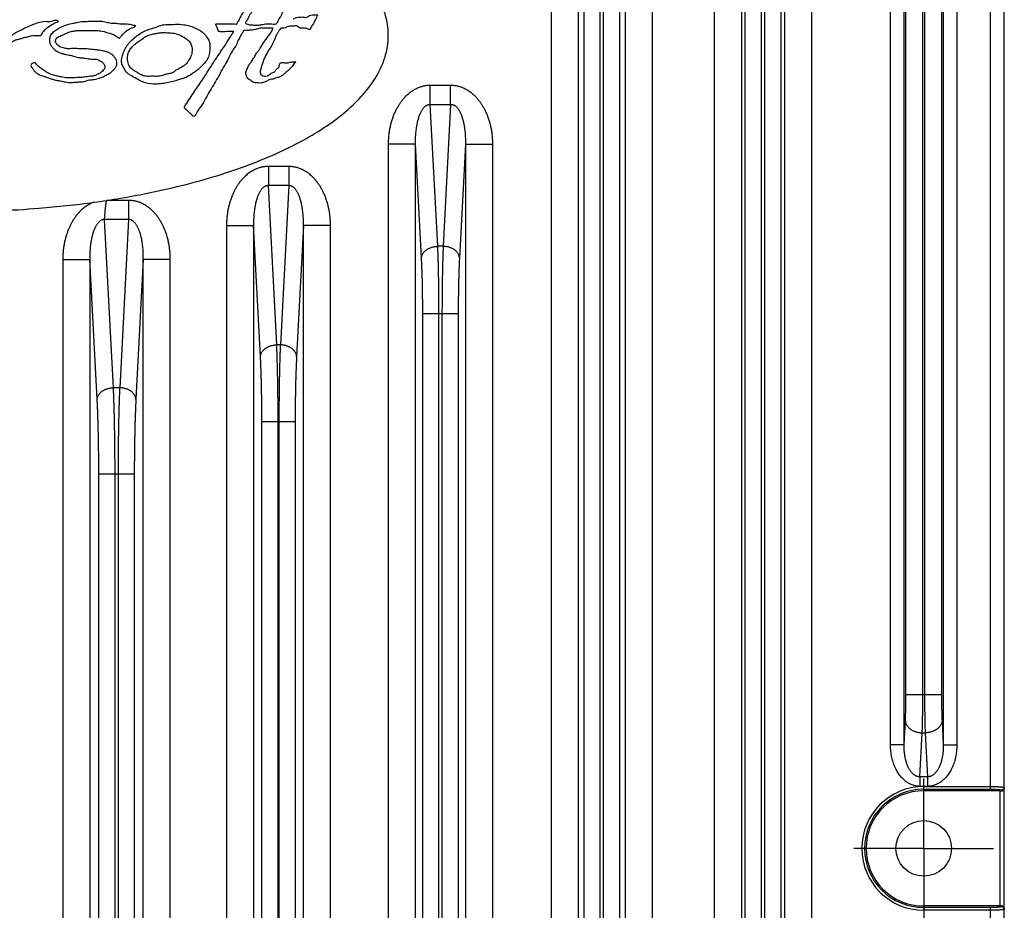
# Model space of a CAD drawing. Extents: x 0 to 840, y 0 to 594.
# Tile 7 of 84: x 228 to 301, y 233 to 299. Entities that reach past the tile are written whole.
import ezdxf

# ---------------------------------------------------------------- set-up
doc = ezdxf.new("R2010")
doc.units = 0
doc.header["$LTSCALE"] = 25.4
doc.header["$MEASUREMENT"] = 0
doc.linetypes.add('CENTER', pattern=[0.6, 0.375, -0.075, 0.075, -0.075])
doc.layers.get('0').update_dxf_attribs({"linetype": 'CONTINUOUS'})
doc.layers.add('P-AX', color=7, linetype='CONTINUOUS')

msp = doc.modelspace()

# ---------------------------------------------------------------- linework, layer by layer
at = {"color": 9, "linetype": 'Continuous'}
for p, q in [((279.739, 177.535), (279.739, 392.376)), ((281.736, 177.535), (281.736, 392.376)), ((284.891, 392.376), (284.891, 177.535)), ((286.889, 392.376), (286.889, 177.535)), ((267.692, 177.535), (267.692, 387.376)), ((269.69, 177.535), (269.69, 387.376)), ((273.138, 387.376), (273.138, 177.535)), ((275.135, 387.376), (275.135, 177.535)), ((282.004, 184.221), (282.004, 385.689)), ((283.203, 184.221), (283.203, 385.689)), ((283.425, 385.689), (283.425, 184.221)), ((284.623, 385.689), (284.623, 184.221)), ((270.104, 187.435), (270.104, 377.475)), ((271.303, 187.435), (271.303, 377.475)), ((271.525, 377.475), (271.525, 187.435)), ((272.723, 377.475), (272.723, 187.435)), ((300.097, 242.271), (300.097, 353.54)), ((301.097, 242.401), (301.097, 353.41)), ((292.718, 245.547), (292.718, 350.263)), ((293.717, 245.547), (293.717, 350.263)), ((296.611, 350.263), (296.611, 245.547)), ((297.61, 350.263), (297.61, 245.547)), ((293.852, 249.262), (293.852, 346.548)), ((295.1, 249.262), (295.1, 346.548)), ((295.228, 346.548), (295.228, 249.262)), ((296.476, 346.548), (296.476, 249.262)), ((258.764, 292.82), (258.764, 294.234)), ((258.764, 294.234), (260.263, 294.234)), ((260.263, 292.82), (260.263, 294.234)), ((259.314, 282.34), (258.764, 292.82)), ((258.764, 292.82), (260.263, 292.82)), ((260.263, 292.82), (259.714, 282.34)), ((257.676, 289.876), (255.679, 289.876)), ((255.679, 177.535), (255.679, 289.876)), ((257.676, 177.535), (257.676, 289.876)), ((258.115, 281.492), (257.676, 289.876)), ((261.352, 289.876), (260.912, 281.492)), ((261.352, 289.876), (261.352, 177.535)), ((261.352, 289.876), (263.349, 289.876)), ((263.349, 289.876), (263.349, 177.535)), ((246.814, 288.234), (246.814, 286.82)), ((248.313, 288.234), (246.814, 288.234)), ((248.313, 288.234), (248.313, 286.82)), ((247.43, 275.07), (246.814, 286.82)), ((248.313, 286.82), (246.814, 286.82)), ((248.313, 286.82), (247.698, 275.07)), ((236.495, 285.734), (234.904, 285.734)), ((236.495, 285.734), (236.495, 284.32)), ((235.383, 271.905), (234.732, 284.32)), ((236.495, 284.32), (234.732, 284.32)), ((236.495, 284.32), (235.845, 271.905)), ((243.729, 283.876), (243.729, 201.535)), ((243.729, 283.876), (245.726, 283.876)), ((245.726, 283.876), (245.726, 201.535)), ((246.232, 274.221), (245.726, 283.876)), ((249.402, 283.876), (248.896, 274.221)), ((249.402, 201.535), (249.402, 283.876)), ((251.399, 283.876), (249.402, 283.876)), ((251.399, 201.535), (251.399, 283.876)), ((259.714, 282.34), (259.314, 282.34)), ((231.646, 281.376), (231.646, 201.535)), ((231.646, 281.376), (233.644, 281.376)), ((233.644, 281.376), (233.644, 201.535)), ((234.184, 271.056), (233.644, 281.376)), ((237.584, 281.376), (237.043, 271.056)), ((237.584, 201.535), (237.584, 281.376)), ((239.581, 281.376), (237.584, 281.376)), ((239.581, 201.535), (239.581, 281.376)), ((258.204, 190.02), (258.204, 277.391)), ((258.204, 277.391), (260.823, 277.391)), ((259.403, 190.02), (259.403, 277.391)), ((259.625, 277.391), (259.625, 190.02)), ((260.823, 277.391), (260.823, 190.02)), ((247.698, 275.07), (247.43, 275.07)), ((235.845, 271.905), (235.383, 271.905)), ((246.336, 215.998), (246.336, 269.413)), ((246.336, 269.413), (248.791, 269.413)), ((247.535, 215.998), (247.535, 269.413)), ((247.593, 269.413), (247.593, 215.998)), ((248.791, 269.413), (248.791, 215.998)), ((234.304, 217.37), (234.304, 265.541)), ((234.304, 265.541), (236.923, 265.541)), ((235.503, 217.37), (235.503, 265.541)), ((235.725, 265.541), (235.725, 217.37)), ((236.923, 265.541), (236.923, 217.37)), ((293.852, 249.262), (296.476, 249.262)), ((293.717, 245.547), (293.81, 247.318)), ((296.518, 247.318), (296.611, 245.547)), ((294.888, 243.19), (295.058, 246.434)), ((295.058, 246.434), (295.27, 246.434)), ((295.27, 246.434), (295.44, 243.19)), ((293.717, 245.547), (292.718, 245.547)), ((296.611, 245.547), (297.61, 245.547)), ((294.888, 243.19), (294.888, 242.483)), ((295.44, 243.19), (294.888, 243.19)), ((295.44, 243.19), (295.44, 242.483)), ((295.44, 242.483), (294.888, 242.483)), ((295.164, 242.47), (300.097, 242.47)), ((295.164, 242.155), (295.164, 242.47)), ((295.164, 242.271), (300.097, 242.271)), ((300.811, 233.655), (300.811, 242.155)), ((300.907, 242.154), (300.897, 242.202)), ((301.097, 242.401), (301.111, 242.33)), ((301.111, 233.481), (301.111, 242.33)), ((295.164, 233.341), (295.164, 233.655)), ((300.097, 233.54), (295.164, 233.54)), ((300.097, 233.341), (295.164, 233.341)), ((300.097, 123.271), (300.097, 233.54)), ((300.897, 233.609), (300.907, 233.657)), ((301.111, 233.481), (301.097, 233.41)), ((301.097, 123.401), (301.097, 233.41))]:
    msp.add_line(p, q, dxfattribs=at)
at = {"color": 7, "linetype": 'Continuous'}
for p, q in [((246.953, 298.072), (246.551, 297.531)), ((300.811, 242.155), (295.164, 242.155)), ((300.811, 233.655), (295.164, 233.655))]:
    msp.add_line(p, q, dxfattribs=at)
msp.add_circle((295.164, 237.905), 2.054, dxfattribs=at)
at = {"color": 9, "linetype": 'Continuous'}
for radius in [4.564, 4.365]:
    msp.add_arc((295.164, 237.905), radius, 90, 270, dxfattribs=at)
at = {"color": 7, "linetype": 'Continuous'}
msp.add_arc((295.164, 237.905), 4.25, 90, 270, dxfattribs=at)
for points, start_tangent, end_tangent in [([(255.664, 297.905), (255.51, 299.18), (255.049, 300.441), (254.286, 301.679), (253.228, 302.88), (251.885, 304.033), (250.271, 305.128), (248.4, 306.152), (246.291, 307.098), (243.964, 307.954), (241.442, 308.714), (235.91, 309.916), (234.904, 310.077)], (0, 1), (-0.988587, 0.150651)), ([(242.993, 298.763), (243.045, 298.764), (243.342, 298.764), (244.024, 298.76), (244.432, 298.748), (244.494, 298.749), (244.509, 298.812), (244.605, 298.958), (244.688, 299.118), (244.785, 299.278), (244.838, 299.413), (244.92, 299.549), (245.031, 299.718), (245.128, 299.878), (245.235, 300.029), (245.38, 300.189), (245.491, 300.315), (245.622, 300.445), (245.738, 300.6), (245.953, 300.868), (246.147, 301.028), (246.259, 301.115), (246.39, 301.202), (246.515, 301.27), (246.623, 301.332), (246.778, 301.385), (246.951, 301.445), (247.179, 301.489), (247.394, 301.516), (247.688, 301.557), (248.038, 301.58), (248.281, 301.601), (248.634, 301.635), (248.964, 301.645)], (0.996357, 0.085283), (0.99724, 0.074247)), ([(245.145, 298.784), (245.209, 298.757), (245.343, 298.707), (245.501, 298.685), (245.821, 298.669), (246.1, 298.669), (246.411, 298.724), (246.783, 298.764), (247.177, 298.748), (247.385, 298.763), (247.42, 298.781), (247.473, 298.85), (247.586, 299.101), (247.756, 299.337), (247.841, 299.561), (247.956, 299.725), (248.048, 299.894), (248.157, 300.046), (248.266, 300.221), (248.388, 300.379), (248.503, 300.536), (248.673, 300.736), (248.79, 300.894), (248.874, 301.087), (249.007, 301.281), (249.147, 301.432), (249.279, 301.633), (249.366, 301.654), (249.558, 301.648), (249.862, 301.638), (250.396, 301.648), (250.63, 301.643), (250.714, 301.645)], (0.771158, -0.636644), (0.998954, 0.045728)), ([(248.334, 300.745), (248.168, 300.821), (247.968, 300.852), (247.726, 300.901), (247.465, 300.901), (247.271, 300.902), (247.059, 300.884), (246.792, 300.799), (246.555, 300.66), (246.288, 300.509), (246.1, 300.34), (245.912, 300.134), (245.693, 299.898), (245.613, 299.71), (245.515, 299.529), (245.393, 299.347), (245.294, 299.135), (245.195, 298.961), (245.142, 298.787), (245.145, 298.784)], (-0.77079, 0.63709), (0.771158, -0.636644)), ([(248.651, 299.121), (248.718, 299.149), (248.907, 299.231), (249.111, 299.259), (249.489, 299.254), (249.659, 299.249), (249.772, 299.335), (249.938, 299.407), (250.181, 299.422), (250.318, 299.422), (250.441, 299.418), (250.421, 299.345), (250.335, 299.164), (250.266, 299.043), (250.192, 298.884), (250.098, 298.713), (249.946, 298.467), (249.896, 298.353)], (0.943736, 0.330699), (-0.722031, -0.69186)), ([(227.251, 298.695), (227.175, 298.561), (226.976, 298.343), (226.778, 298.106), (226.56, 297.738), (226.361, 297.454), (226.172, 297.208), (225.983, 296.952), (225.832, 296.697), (225.699, 296.432), (225.614, 296.243), (225.86, 296.441), (226.201, 296.716), (226.576, 297.029), (226.991, 297.343), (227.364, 297.596), (227.676, 297.785), (228.102, 298.069), (228.48, 298.27), (228.921, 298.483), (229.391, 298.696), (229.778, 298.836), (230.354, 298.948), (230.834, 298.959), (231.12, 299.043), (231.281, 298.986), (231.3, 298.901)], (-0.298216, -0.954498), (-0.180246, -0.983622)), ([(231.3, 298.901), (231.119, 298.833), (230.843, 298.683), (230.415, 298.394), (230.161, 298.132), (230.011, 297.867)], (-0.960498, -0.278286), (-0.367112, -0.930177)), ([(237.044, 298.605), (236.729, 298.681), (236.276, 298.739), (235.85, 298.747), (235.499, 298.787), (235.111, 298.806), (234.762, 298.894), (234.322, 298.932), (233.866, 298.937), (233.439, 298.919), (233.114, 298.911), (232.702, 298.841), (232.393, 298.783), (231.959, 298.683), (231.546, 298.52), (231.275, 298.369), (230.994, 298.169), (230.745, 297.927), (230.673, 297.661), (230.667, 297.412), (230.787, 297.162), (230.941, 296.955), (231.242, 296.723), (231.562, 296.58), (231.668, 296.547)], (-0.962228, 0.272244), (0.962923, -0.269776)), ([(235.834, 297.695), (235.918, 297.798), (236.109, 298.021), (236.257, 298.165), (236.419, 298.287), (236.562, 298.373), (236.699, 298.44), (236.846, 298.493), (237.044, 298.605)], (0.538314, 0.842744), (0.922655, 0.385625)), ([(235.984, 296.095), (236.097, 296.54), (236.268, 296.957), (236.504, 297.306), (236.835, 297.637), (237.055, 297.82), (237.433, 298.088), (237.839, 298.288), (238.22, 298.425), (238.539, 298.525), (238.993, 298.676), (239.494, 298.704), (240.109, 298.733), (240.686, 298.676), (241.159, 298.562), (241.585, 298.373), (241.964, 298.137), (242.229, 297.835), (242.419, 297.549), (242.496, 297.219), (242.505, 296.993)], (0.075097, 0.997176), (-0.015567, -0.999879)), ([(244.264, 298.195), (243.918, 298.19), (243.261, 298.182), (243.166, 298.201), (243.081, 298.346), (242.99, 298.595), (242.942, 298.746), (242.993, 298.763)], (-0.994824, -0.101616), (0.996357, 0.085283)), ([(249.896, 298.353), (249.878, 298.34), (249.809, 298.34), (249.719, 298.384), (249.573, 298.428), (249.428, 298.444), (249.213, 298.444), (249.123, 298.466), (249.027, 298.531), (248.941, 298.59), (248.695, 298.6), (248.497, 298.594), (248.372, 298.588), (248.205, 298.539), (248.115, 298.49), (248.046, 298.465), (247.869, 298.447), (247.77, 298.444), (247.649, 298.351), (247.54, 298.143), (247.412, 297.951), (247.34, 297.786), (247.233, 297.52), (247.138, 297.336), (247.046, 297.128), (246.879, 296.877), (246.716, 296.603), (246.564, 296.312), (246.424, 295.991), (246.332, 295.694), (246.259, 295.44), (246.216, 295.161), (246.268, 295.028), (246.326, 294.967)], (-0.722031, -0.69186), (0.781081, -0.62443)), ([(230.011, 297.867), (229.821, 297.867), (229.575, 297.869), (229.345, 297.859), (229.019, 297.783), (228.709, 297.706), (228.448, 297.628), (228.167, 297.551), (227.857, 297.401), (227.439, 297.195), (227.16, 297.009), (226.897, 296.789), (226.684, 296.623), (226.49, 296.46), (226.316, 296.297), (226.133, 296.134), (225.967, 296.001), (225.788, 295.87), (225.57, 295.676), (225.347, 295.517), (225.168, 295.308), (225.008, 295.105), (224.853, 294.868), (224.635, 294.654), (224.49, 294.432), (224.301, 294.233), (224.166, 294.122), (224.083, 294.044), (224.069, 294.214), (223.957, 294.451), (223.856, 294.688), (223.788, 294.829), (223.764, 294.974), (223.778, 295.013)], (-0.999928, -0.011961), (0.507205, 0.861825)), ([(235.535, 296.204), (235.473, 296.289), (235.332, 296.444), (235.18, 296.557), (234.954, 296.681), (234.656, 296.756), (234.268, 296.823), (234.013, 296.848), (233.562, 296.896), (233.329, 296.916), (232.795, 296.927), (232.376, 296.935), (231.993, 296.927), (231.69, 296.985), (231.33, 297.14), (231.217, 297.236), (231.116, 297.446), (231.174, 297.675), (231.387, 297.83), (231.527, 297.892), (231.914, 298.066), (232.263, 298.194), (232.534, 298.241), (232.852, 298.276)], (-0.547112, 0.837059), (0.998133, 0.061079)), ([(232.852, 298.276), (233.48, 298.264), (234.115, 298.258), (234.555, 298.23), (235.093, 298.063), (235.377, 297.977), (235.65, 297.801), (235.834, 297.695)], (0.998133, 0.061079), (0.944922, -0.327295)), ([(234.904, 285.734), (235.91, 285.895), (241.442, 287.096), (243.964, 287.856), (246.291, 288.713), (248.4, 289.658), (250.271, 290.683), (251.885, 291.777), (253.228, 292.93), (254.286, 294.132), (255.049, 295.369), (255.51, 296.631), (255.664, 297.905)], (0.988587, 0.150651), (0, 1)), ([(238.653, 294.893), (238.634, 294.891), (238.248, 294.891), (237.793, 294.891), (237.529, 294.952), (237.218, 295.118), (236.885, 295.323), (236.62, 295.557), (236.469, 295.883), (236.416, 296.238), (236.454, 296.496), (236.583, 296.814), (236.787, 297.086), (237.082, 297.358), (237.377, 297.548), (237.688, 297.767), (238.082, 297.955), (238.406, 298.035), (238.67, 298.077), (238.944, 298.115)], (-0.996446, -0.084233), (0.996569, 0.082761)), ([(238.944, 298.115), (239.5, 298.098), (239.956, 298.044), (240.487, 297.835), (240.798, 297.631), (241.01, 297.411), (241.146, 297.147), (241.184, 296.761), (241.101, 296.367), (240.934, 296.049), (240.722, 295.784), (240.518, 295.625), (240.2, 295.436), (239.935, 295.292), (239.731, 295.149), (239.436, 295.073), (239.118, 294.99), (238.653, 294.893)], (0.996569, 0.082761), (-0.996446, -0.084233)), ([(244.981, 298.242), (244.898, 298.105), (244.827, 297.988), (244.719, 297.783), (244.561, 297.47), (244.385, 297.086), (244.163, 296.779), (243.98, 296.436), (243.754, 295.99), (243.437, 295.438), (243.151, 294.916), (242.841, 294.379), (242.514, 293.835), (242.184, 293.258), (241.855, 292.681), (241.506, 292.17), (241.308, 291.934), (241.226, 291.992), (241.041, 292.156), (240.896, 292.301), (240.79, 292.397), (240.657, 292.508), (240.634, 292.645)], (-0.695312, -0.718708), (0.253458, 0.967346)), ([(240.634, 292.645), (241.284, 293.649), (241.95, 294.638), (242.526, 295.524), (243.044, 296.321), (243.591, 297.148), (244.015, 297.796), (244.264, 298.195)], (0.523655, 0.85193), (0.516865, 0.856067)), ([(246.953, 298.072), (246.967, 298.087), (247.063, 298.222), (247.135, 298.445), (247.082, 298.44), (246.777, 298.439), (246.579, 298.439), (246.308, 298.439), (246.177, 298.439), (245.984, 298.376), (245.858, 298.342), (245.694, 298.312), (245.505, 298.293), (245.201, 298.276), (245.012, 298.266), (244.981, 298.242)], (0.71075, 0.703445), (-0.695312, -0.718708)), ([(245.155, 295.164), (245.177, 295.242), (245.238, 295.388), (245.299, 295.539), (245.427, 295.782), (245.573, 295.981), (245.676, 296.145), (245.78, 296.296), (245.865, 296.46), (245.944, 296.605), (246.084, 296.763), (246.214, 296.975), (246.366, 297.223), (246.546, 297.52), (246.551, 297.531)], (0.184052, 0.982917), (0.371448, 0.928454)), ([(231.668, 296.547), (231.927, 296.488), (232.285, 296.417), (232.601, 296.32), (232.932, 296.262), (233.305, 296.223), (233.776, 296.162), (234.134, 296.142), (234.358, 296.049), (234.573, 295.906), (234.711, 295.748), (234.762, 295.57), (234.701, 295.399), (234.567, 295.277), (234.342, 295.089), (234.169, 295.01), (233.933, 294.919), (233.686, 294.887), (233.261, 294.823), (232.864, 294.798), (232.259, 294.775), (232.062, 294.772)], (0.962923, -0.269776), (-0.999988, 0.004934)), ([(242.505, 296.993), (242.492, 296.789), (242.419, 296.41), (242.255, 296.041), (242.042, 295.809), (241.77, 295.509), (241.501, 295.304), (241.218, 295.092), (240.937, 294.918), (240.535, 294.724), (240.182, 294.622), (239.791, 294.51), (239.321, 294.404), (238.852, 294.335), (238.345, 294.32), (237.528, 294.487), (237.096, 294.706), (236.65, 294.956), (236.324, 295.228), (236.165, 295.478), (236.014, 295.796), (235.984, 296.095)], (-0.015567, -0.999879), (0.075097, 0.997176)), ([(232.062, 294.772), (231.838, 294.784), (231.444, 294.861), (231.158, 294.92), (230.813, 295.022), (230.535, 295.149), (230.34, 295.267), (230.095, 295.438), (229.862, 295.608), (229.747, 295.708), (229.545, 295.888), (229.465, 295.861), (229.348, 295.775), (229.293, 295.689), (229.338, 295.565)], (-0.999988, 0.004934), (0.600294, -0.799779)), ([(229.338, 295.565), (229.388, 295.504), (229.474, 295.394), (229.602, 295.217), (229.768, 295.098), (229.973, 294.974), (230.162, 294.922), (230.376, 294.846), (230.663, 294.753), (230.893, 294.668), (231.168, 294.601), (231.473, 294.543), (231.851, 294.475), (232.229, 294.426), (232.553, 294.455), (232.892, 294.475), (233.236, 294.513), (233.532, 294.606), (233.871, 294.644), (234.262, 294.728), (234.564, 294.827), (234.837, 294.978), (235.139, 295.137), (235.321, 295.296), (235.444, 295.427), (235.58, 295.611), (235.628, 295.737), (235.628, 295.959), (235.57, 296.144), (235.535, 296.204)], (0.600294, -0.799779), (-0.547112, 0.837059)), ([(248.819, 295.948), (248.719, 295.83), (248.628, 295.679), (248.507, 295.533), (248.3, 295.334), (248.106, 295.188), (247.96, 295.049), (247.735, 294.886), (247.493, 294.789), (247.329, 294.741), (247.159, 294.681), (246.935, 294.657), (246.807, 294.597), (246.57, 294.476), (246.304, 294.398), (246.067, 294.398), (245.915, 294.404), (245.722, 294.435), (245.57, 294.532), (245.449, 294.617), (245.328, 294.696), (245.243, 294.788), (245.207, 294.921), (245.153, 295.073), (245.155, 295.164)], (-0.144092, -0.989564), (0.184052, 0.982917)), ([(246.326, 294.967), (246.426, 294.913), (246.638, 294.9), (246.844, 294.966), (247.093, 295.154), (247.281, 295.226), (247.415, 295.426), (247.579, 295.541), (247.622, 295.693), (247.731, 295.88), (247.816, 295.898), (248.083, 295.886), (248.271, 295.885), (248.574, 295.951), (248.714, 295.957), (248.817, 295.957), (248.819, 295.948)], (0.781081, -0.62443), (-0.144092, -0.989564)), ([(213.378, 285.595), (217.421, 285.155), (223.664, 284.905), (229.907, 285.155), (233.949, 285.595)], (0.990628, -0.136585), (0.990628, 0.136585)), ([(233.949, 285.595), (234.878, 285.73)], (0.990628, 0.136585), (0.988648, 0.150252)), ([(234.878, 285.73), (234.887, 285.731), (234.896, 285.732), (234.904, 285.734)], (0.988644, 0.150276), (0.988583, 0.150675)), ([(300.811, 242.155), (300.844, 242.155), (300.876, 242.155), (300.907, 242.154)], (1, 0), (0.99957, -0.029316)), ([(300.907, 242.154), (300.927, 242.154), (300.948, 242.157), (300.97, 242.161), (300.99, 242.168), (301.011, 242.177), (301.03, 242.189), (301.049, 242.203), (301.066, 242.219), (301.081, 242.238), (301.093, 242.259), (301.103, 242.282), (301.109, 242.306), (301.111, 242.33)], (0.99957, -0.029316), (0.023831, 0.999716)), ([(300.907, 233.657), (300.876, 233.656), (300.844, 233.655), (300.811, 233.655)], (-0.99957, -0.029316), (-1, 0)), ([(301.111, 233.481), (301.109, 233.504), (301.103, 233.528), (301.093, 233.551), (301.081, 233.572), (301.066, 233.591), (301.049, 233.608), (301.03, 233.622), (301.011, 233.633), (300.99, 233.642), (300.97, 233.649), (300.948, 233.654), (300.927, 233.656), (300.907, 233.657)], (-0.023831, 0.999716), (-0.99957, -0.029316))]:
    msp.add_spline(points, degree=3, dxfattribs=dict(at, start_tangent=start_tangent, end_tangent=end_tangent))
at = {"color": 9, "linetype": 'Continuous'}
for points, start_tangent, end_tangent in [([(255.679, 289.876), (255.687, 290.195), (255.71, 290.507), (255.749, 290.812), (255.801, 291.108), (255.867, 291.393), (255.945, 291.667), (256.034, 291.928), (256.133, 292.174), (256.24, 292.404), (256.355, 292.62), (256.476, 292.82), (256.603, 293.005), (256.733, 293.174), (256.867, 293.329), (257.004, 293.47), (257.144, 293.597), (257.284, 293.711), (257.425, 293.811), (257.564, 293.899), (257.7, 293.973), (257.833, 294.036), (257.962, 294.088), (258.085, 294.13), (258.205, 294.164), (258.32, 294.19), (258.433, 294.209), (258.544, 294.223), (258.654, 294.231), (258.764, 294.234)], (-0.000002, 1), (1, 0.000004)), ([(260.263, 294.234), (260.374, 294.231), (260.484, 294.223), (260.594, 294.209), (260.707, 294.19), (260.823, 294.164), (260.942, 294.13), (261.066, 294.088), (261.194, 294.036), (261.327, 293.973), (261.464, 293.899), (261.603, 293.811), (261.743, 293.711), (261.884, 293.597), (262.023, 293.47), (262.16, 293.329), (262.294, 293.174), (262.425, 293.005), (262.551, 292.82), (262.672, 292.62), (262.787, 292.404), (262.895, 292.174), (262.994, 291.928), (263.083, 291.667), (263.161, 291.393), (263.227, 291.108), (263.279, 290.812), (263.318, 290.507), (263.341, 290.195), (263.349, 289.876)], (1, -0.000004), (-0.000002, -1)), ([(257.676, 289.876), (257.674, 290.095), (257.677, 290.309), (257.687, 290.518), (257.702, 290.72), (257.722, 290.915), (257.747, 291.102), (257.776, 291.28), (257.809, 291.447), (257.846, 291.604), (257.885, 291.75), (257.928, 291.886), (257.972, 292.011), (258.018, 292.125), (258.066, 292.229), (258.115, 292.324), (258.166, 292.409), (258.217, 292.485), (258.268, 292.551), (258.319, 292.609), (258.369, 292.658), (258.418, 292.699), (258.465, 292.732), (258.511, 292.759), (258.555, 292.78), (258.598, 292.797), (258.64, 292.808), (258.682, 292.816), (258.723, 292.819), (258.764, 292.82)], (-0.023797, 0.999717), (0.999053, -0.043499)), ([(260.263, 292.82), (260.305, 292.819), (260.346, 292.816), (260.387, 292.808), (260.429, 292.797), (260.472, 292.78), (260.517, 292.759), (260.563, 292.732), (260.61, 292.699), (260.659, 292.658), (260.709, 292.609), (260.76, 292.551), (260.811, 292.485), (260.862, 292.409), (260.912, 292.324), (260.961, 292.229), (261.009, 292.125), (261.056, 292.011), (261.1, 291.886), (261.142, 291.75), (261.182, 291.604), (261.219, 291.447), (261.252, 291.28), (261.281, 291.102), (261.306, 290.915), (261.326, 290.72), (261.341, 290.518), (261.35, 290.309), (261.354, 290.095), (261.352, 289.876)], (0.999053, 0.043499), (-0.023797, -0.999717)), ([(246.814, 288.234), (246.704, 288.231), (246.594, 288.223), (246.483, 288.209), (246.37, 288.19), (246.255, 288.164), (246.135, 288.13), (246.012, 288.088), (245.883, 288.036), (245.75, 287.973), (245.614, 287.899), (245.475, 287.812), (245.334, 287.711), (245.194, 287.598), (245.055, 287.47), (244.918, 287.329), (244.783, 287.175), (244.653, 287.005), (244.527, 286.82), (244.405, 286.62), (244.291, 286.405), (244.183, 286.174), (244.084, 285.928), (243.995, 285.667), (243.917, 285.393), (243.851, 285.108), (243.799, 284.812), (243.76, 284.507), (243.737, 284.195), (243.729, 283.876)], (-1, 0.000005), (0.000002, -1)), ([(251.399, 283.876), (251.391, 284.195), (251.368, 284.507), (251.329, 284.812), (251.277, 285.108), (251.211, 285.393), (251.133, 285.667), (251.043, 285.928), (250.945, 286.174), (250.837, 286.405), (250.722, 286.62), (250.601, 286.82), (250.475, 287.005), (250.344, 287.175), (250.21, 287.329), (250.073, 287.47), (249.934, 287.598), (249.793, 287.711), (249.653, 287.812), (249.514, 287.899), (249.377, 287.973), (249.244, 288.036), (249.116, 288.088), (248.992, 288.13), (248.873, 288.164), (248.757, 288.19), (248.645, 288.209), (248.534, 288.223), (248.424, 288.231), (248.313, 288.234)], (0.000002, 1), (-1, -0.000005)), ([(246.814, 286.82), (246.773, 286.819), (246.732, 286.816), (246.69, 286.808), (246.648, 286.797), (246.605, 286.78), (246.561, 286.759), (246.515, 286.732), (246.468, 286.699), (246.419, 286.658), (246.369, 286.609), (246.318, 286.551), (246.267, 286.485), (246.216, 286.409), (246.165, 286.324), (246.116, 286.229), (246.068, 286.125), (246.022, 286.011), (245.978, 285.886), (245.935, 285.75), (245.896, 285.604), (245.859, 285.447), (245.826, 285.28), (245.797, 285.102), (245.772, 284.915), (245.752, 284.72), (245.737, 284.518), (245.727, 284.309), (245.724, 284.095), (245.726, 283.876)], (-0.999053, 0.043506), (0.023797, -0.999717)), ([(249.402, 283.876), (249.404, 284.095), (249.4, 284.309), (249.391, 284.518), (249.376, 284.72), (249.356, 284.915), (249.331, 285.102), (249.302, 285.28), (249.269, 285.447), (249.232, 285.604), (249.192, 285.75), (249.15, 285.886), (249.106, 286.011), (249.059, 286.125), (249.011, 286.229), (248.962, 286.324), (248.912, 286.409), (248.861, 286.485), (248.81, 286.551), (248.759, 286.609), (248.709, 286.658), (248.66, 286.699), (248.613, 286.732), (248.567, 286.759), (248.523, 286.78), (248.479, 286.797), (248.437, 286.808), (248.396, 286.816), (248.355, 286.819), (248.313, 286.82)], (0.023797, 0.999717), (-0.999053, -0.043506)), ([(233.949, 285.595), (233.821, 285.545), (233.688, 285.483), (233.551, 285.41), (233.411, 285.324), (233.27, 285.224), (233.128, 285.112), (232.988, 284.985), (232.849, 284.844), (232.714, 284.69), (232.582, 284.521), (232.454, 284.336), (232.332, 284.135), (232.216, 283.919), (232.107, 283.688), (232.007, 283.441), (231.917, 283.179), (231.837, 282.904), (231.771, 282.616), (231.717, 282.319), (231.678, 282.012), (231.655, 281.697), (231.646, 281.376)], (-0.940464, -0.339893), (0.000002, -1)), ([(234.732, 284.32), (234.737, 284.415), (234.743, 284.516), (234.751, 284.623), (234.759, 284.734), (234.769, 284.849), (234.78, 284.968), (234.793, 285.09), (234.807, 285.215), (234.823, 285.342), (234.84, 285.471), (234.858, 285.6), (234.878, 285.73)], (0.047923, 0.998851), (0.156527, 0.987674)), ([(239.581, 281.376), (239.573, 281.695), (239.55, 282.007), (239.511, 282.312), (239.459, 282.608), (239.393, 282.893), (239.315, 283.167), (239.226, 283.428), (239.127, 283.674), (239.019, 283.905), (238.904, 284.12), (238.783, 284.32), (238.657, 284.505), (238.526, 284.675), (238.392, 284.829), (238.255, 284.97), (238.116, 285.098), (237.975, 285.211), (237.835, 285.312), (237.696, 285.399), (237.559, 285.473), (237.427, 285.536), (237.298, 285.588), (237.175, 285.63), (237.055, 285.664), (236.94, 285.69), (236.827, 285.709), (236.716, 285.723), (236.606, 285.731), (236.495, 285.734)], (0.000002, 1), (-1, -0.000005)), ([(234.732, 284.32), (234.691, 284.319), (234.65, 284.316), (234.608, 284.308), (234.566, 284.297), (234.523, 284.28), (234.479, 284.259), (234.433, 284.232), (234.385, 284.199), (234.337, 284.158), (234.287, 284.109), (234.236, 284.051), (234.185, 283.985), (234.134, 283.909), (234.083, 283.824), (234.034, 283.729), (233.986, 283.625), (233.94, 283.511), (233.895, 283.386), (233.853, 283.25), (233.814, 283.104), (233.777, 282.947), (233.744, 282.78), (233.715, 282.602), (233.69, 282.415), (233.67, 282.22), (233.655, 282.018), (233.645, 281.809), (233.641, 281.595), (233.644, 281.376)], (-0.999053, 0.043506), (0.023797, -0.999717)), ([(237.584, 281.376), (237.586, 281.595), (237.582, 281.809), (237.573, 282.018), (237.558, 282.22), (237.538, 282.415), (237.513, 282.602), (237.484, 282.78), (237.451, 282.947), (237.414, 283.104), (237.374, 283.25), (237.332, 283.386), (237.288, 283.511), (237.241, 283.625), (237.194, 283.729), (237.144, 283.824), (237.094, 283.909), (237.043, 283.985), (236.992, 284.051), (236.941, 284.109), (236.891, 284.158), (236.842, 284.199), (236.795, 284.232), (236.749, 284.259), (236.705, 284.28), (236.662, 284.297), (236.62, 284.308), (236.578, 284.316), (236.537, 284.319), (236.495, 284.32)], (0.023797, 0.999717), (-0.999053, -0.043506)), ([(258.115, 281.492), (258.122, 281.557), (258.136, 281.622), (258.157, 281.686), (258.185, 281.748), (258.219, 281.81), (258.26, 281.869), (258.306, 281.926), (258.359, 281.981), (258.418, 282.033), (258.481, 282.081), (258.55, 282.126), (258.623, 282.168), (258.7, 282.205), (258.781, 282.238), (258.865, 282.267), (258.951, 282.291), (259.04, 282.311), (259.13, 282.326), (259.222, 282.336), (259.314, 282.34)], (0.052193, 0.998637), (0.999657, 0.026195)), ([(259.403, 277.391), (259.402, 277.734), (259.401, 278.077), (259.399, 278.418), (259.397, 278.756), (259.393, 279.091), (259.389, 279.422), (259.385, 279.749), (259.379, 280.069), (259.373, 280.383), (259.367, 280.69), (259.359, 280.989), (259.351, 281.279), (259.343, 281.56), (259.334, 281.831), (259.324, 282.091), (259.314, 282.34)], (0, 1), (-0.043382, 0.999059)), ([(259.714, 282.34), (259.704, 282.091), (259.694, 281.831), (259.685, 281.56), (259.676, 281.279), (259.668, 280.989), (259.661, 280.69), (259.654, 280.383), (259.648, 280.069), (259.643, 279.749), (259.638, 279.422), (259.634, 279.091), (259.631, 278.756), (259.628, 278.418), (259.627, 278.077), (259.625, 277.734), (259.625, 277.391)], (-0.043382, -0.999059), (0, -1)), ([(260.912, 281.492), (260.906, 281.557), (260.892, 281.622), (260.871, 281.686), (260.843, 281.748), (260.809, 281.81), (260.768, 281.869), (260.721, 281.926), (260.668, 281.981), (260.61, 282.033), (260.546, 282.081), (260.478, 282.126), (260.405, 282.168), (260.327, 282.205), (260.247, 282.238), (260.163, 282.267), (260.076, 282.291), (259.988, 282.311), (259.897, 282.326), (259.806, 282.336), (259.714, 282.34)], (-0.052193, 0.998637), (-0.999657, 0.026195)), ([(258.204, 277.391), (258.204, 277.675), (258.203, 277.959), (258.201, 278.242), (258.198, 278.522), (258.195, 278.8), (258.191, 279.074), (258.186, 279.344), (258.181, 279.61), (258.175, 279.87), (258.168, 280.124), (258.161, 280.372), (258.153, 280.613), (258.144, 280.846), (258.135, 281.07), (258.125, 281.286), (258.115, 281.492)], (0, 1), (-0.052336, 0.99863)), ([(260.912, 281.492), (260.902, 281.286), (260.892, 281.07), (260.883, 280.846), (260.875, 280.613), (260.867, 280.372), (260.859, 280.124), (260.853, 279.87), (260.847, 279.61), (260.841, 279.344), (260.837, 279.074), (260.833, 278.8), (260.829, 278.522), (260.827, 278.242), (260.825, 277.959), (260.824, 277.675), (260.823, 277.391)], (-0.052336, -0.99863), (0, -1)), ([(246.232, 274.221), (246.239, 274.286), (246.253, 274.351), (246.273, 274.415), (246.301, 274.478), (246.335, 274.539), (246.376, 274.598), (246.423, 274.656), (246.476, 274.71), (246.534, 274.762), (246.598, 274.811), (246.667, 274.856), (246.74, 274.897), (246.817, 274.934), (246.898, 274.968), (246.982, 274.996), (247.068, 275.021), (247.157, 275.04), (247.247, 275.055), (247.338, 275.065), (247.43, 275.07)], (0.052193, 0.998637), (0.999657, 0.026195)), ([(247.535, 269.413), (247.534, 269.782), (247.533, 270.151), (247.531, 270.518), (247.528, 270.883), (247.525, 271.244), (247.521, 271.602), (247.516, 271.955), (247.51, 272.302), (247.504, 272.644), (247.497, 272.978), (247.489, 273.305), (247.481, 273.624), (247.472, 273.934), (247.463, 274.234), (247.452, 274.524), (247.442, 274.802), (247.43, 275.07)], (0, 1), (-0.044502, 0.999009)), ([(247.698, 275.07), (247.686, 274.802), (247.675, 274.524), (247.665, 274.234), (247.655, 273.934), (247.646, 273.624), (247.638, 273.305), (247.63, 272.978), (247.623, 272.644), (247.617, 272.302), (247.612, 271.955), (247.607, 271.602), (247.603, 271.244), (247.599, 270.883), (247.597, 270.518), (247.595, 270.151), (247.594, 269.782), (247.593, 269.413)], (-0.044502, -0.999009), (0, -1)), ([(248.896, 274.221), (248.889, 274.286), (248.875, 274.351), (248.854, 274.415), (248.827, 274.478), (248.792, 274.539), (248.752, 274.598), (248.705, 274.656), (248.652, 274.71), (248.593, 274.762), (248.53, 274.811), (248.461, 274.856), (248.388, 274.897), (248.311, 274.934), (248.23, 274.968), (248.146, 274.996), (248.06, 275.021), (247.971, 275.04), (247.881, 275.055), (247.789, 275.065), (247.698, 275.07)], (-0.052193, 0.998637), (-0.999657, 0.026195)), ([(246.336, 269.413), (246.336, 269.727), (246.335, 270.04), (246.333, 270.352), (246.33, 270.662), (246.327, 270.97), (246.323, 271.274), (246.318, 271.574), (246.312, 271.869), (246.306, 272.159), (246.299, 272.444), (246.291, 272.722), (246.283, 272.992), (246.274, 273.256), (246.264, 273.511), (246.254, 273.757), (246.243, 273.994), (246.232, 274.221)], (0, 1), (-0.052336, 0.99863)), ([(248.896, 274.221), (248.884, 273.994), (248.874, 273.757), (248.863, 273.511), (248.854, 273.256), (248.845, 272.992), (248.837, 272.722), (248.829, 272.444), (248.822, 272.159), (248.816, 271.869), (248.81, 271.574), (248.805, 271.274), (248.801, 270.97), (248.798, 270.662), (248.795, 270.352), (248.793, 270.04), (248.792, 269.727), (248.791, 269.413)], (-0.052336, -0.99863), (0, -1)), ([(234.184, 271.056), (234.191, 271.121), (234.205, 271.186), (234.226, 271.25), (234.254, 271.312), (234.288, 271.374), (234.329, 271.433), (234.376, 271.49), (234.429, 271.545), (234.487, 271.597), (234.551, 271.645), (234.619, 271.69), (234.692, 271.732), (234.77, 271.769), (234.85, 271.802), (234.934, 271.831), (235.021, 271.856), (235.109, 271.875), (235.2, 271.89), (235.291, 271.9), (235.383, 271.905)], (0.052193, 0.998637), (0.999657, 0.026195)), ([(235.503, 265.541), (235.502, 265.956), (235.501, 266.371), (235.499, 266.784), (235.496, 267.194), (235.492, 267.601), (235.487, 268.003), (235.481, 268.4), (235.475, 268.791), (235.468, 269.175), (235.46, 269.552), (235.451, 269.92), (235.441, 270.278), (235.431, 270.626), (235.42, 270.964), (235.408, 271.29), (235.396, 271.604), (235.383, 271.905)], (0, 1), (-0.045373, 0.99897)), ([(235.845, 271.905), (235.832, 271.604), (235.819, 271.29), (235.808, 270.964), (235.797, 270.626), (235.786, 270.278), (235.777, 269.92), (235.768, 269.552), (235.76, 269.175), (235.753, 268.791), (235.746, 268.4), (235.741, 268.003), (235.736, 267.601), (235.732, 267.194), (235.729, 266.784), (235.727, 266.371), (235.726, 265.956), (235.725, 265.541)], (-0.045373, -0.99897), (0, -1)), ([(237.043, 271.056), (237.036, 271.121), (237.022, 271.186), (237.001, 271.25), (236.974, 271.312), (236.94, 271.374), (236.899, 271.433), (236.852, 271.49), (236.799, 271.545), (236.741, 271.597), (236.677, 271.645), (236.608, 271.69), (236.535, 271.732), (236.458, 271.769), (236.377, 271.802), (236.293, 271.831), (236.207, 271.856), (236.118, 271.875), (236.028, 271.89), (235.937, 271.9), (235.845, 271.905)], (-0.052193, 0.998637), (-0.999657, 0.026195)), ([(234.304, 265.541), (234.304, 265.901), (234.302, 266.26), (234.3, 266.618), (234.297, 266.974), (234.293, 267.326), (234.289, 267.675), (234.283, 268.019), (234.277, 268.358), (234.269, 268.691), (234.261, 269.017), (234.253, 269.336), (234.243, 269.646), (234.233, 269.948), (234.222, 270.241), (234.21, 270.523), (234.198, 270.795), (234.184, 271.056)], (0, 1), (-0.052336, 0.99863)), ([(237.043, 271.056), (237.03, 270.795), (237.018, 270.523), (237.006, 270.241), (236.995, 269.948), (236.985, 269.646), (236.975, 269.336), (236.966, 269.017), (236.958, 268.691), (236.951, 268.358), (236.945, 268.019), (236.939, 267.675), (236.934, 267.326), (236.93, 266.974), (236.927, 266.618), (236.925, 266.26), (236.924, 265.901), (236.923, 265.541)], (-0.052336, -0.99863), (0, -1)), ([(293.81, 247.318), (293.815, 247.43), (293.82, 247.548), (293.825, 247.671), (293.83, 247.799), (293.834, 247.932), (293.837, 248.069), (293.841, 248.21), (293.844, 248.354), (293.846, 248.501), (293.848, 248.65), (293.85, 248.802), (293.851, 248.954), (293.852, 249.108), (293.852, 249.262)], (0.052336, 0.99863), (0, 1)), ([(295.058, 246.434), (295.063, 246.597), (295.069, 246.768), (295.073, 246.948), (295.078, 247.134), (295.082, 247.327), (295.086, 247.527), (295.089, 247.732), (295.092, 247.941), (295.094, 248.155), (295.096, 248.372), (295.098, 248.592), (295.099, 248.814), (295.1, 249.038), (295.1, 249.262)], (0.036006, 0.999352), (0, 1)), ([(295.228, 249.262), (295.228, 249.038), (295.229, 248.814), (295.23, 248.592), (295.231, 248.372), (295.233, 248.155), (295.236, 247.941), (295.239, 247.732), (295.242, 247.527), (295.246, 247.327), (295.25, 247.134), (295.254, 246.948), (295.259, 246.768), (295.264, 246.597), (295.27, 246.434)], (0, -1), (0.036006, -0.999352)), ([(296.476, 249.262), (296.476, 249.108), (296.477, 248.954), (296.478, 248.802), (296.48, 248.65), (296.482, 248.501), (296.484, 248.354), (296.487, 248.21), (296.49, 248.069), (296.494, 247.932), (296.498, 247.799), (296.502, 247.671), (296.507, 247.548), (296.513, 247.43), (296.518, 247.318)], (0, -1), (0.052336, -0.99863)), ([(293.81, 247.318), (293.817, 247.25), (293.831, 247.182), (293.853, 247.116), (293.882, 247.051), (293.917, 246.987), (293.96, 246.925), (294.009, 246.865), (294.064, 246.808), (294.125, 246.754), (294.191, 246.704), (294.262, 246.657), (294.339, 246.614), (294.419, 246.575), (294.503, 246.54), (294.59, 246.51), (294.681, 246.485), (294.773, 246.464), (294.867, 246.449), (294.962, 246.439), (295.058, 246.434)], (0.052193, -0.998637), (0.999657, -0.026195)), ([(296.518, 247.318), (296.511, 247.25), (296.496, 247.182), (296.475, 247.116), (296.446, 247.051), (296.41, 246.987), (296.368, 246.925), (296.319, 246.865), (296.264, 246.808), (296.203, 246.754), (296.137, 246.704), (296.065, 246.657), (295.989, 246.614), (295.909, 246.575), (295.825, 246.54), (295.737, 246.51), (295.647, 246.485), (295.555, 246.464), (295.461, 246.449), (295.366, 246.439), (295.27, 246.434)], (-0.052193, -0.998637), (-0.999657, -0.026195)), ([(294.888, 242.483), (294.793, 242.486), (294.697, 242.494), (294.6, 242.509), (294.502, 242.53), (294.402, 242.559), (294.3, 242.594), (294.196, 242.638), (294.092, 242.691), (293.986, 242.754), (293.879, 242.826), (293.772, 242.91), (293.666, 243.005), (293.561, 243.111), (293.459, 243.228), (293.36, 243.358), (293.264, 243.5), (293.173, 243.655), (293.087, 243.822), (293.008, 244.003), (292.936, 244.195), (292.872, 244.399), (292.819, 244.613), (292.776, 244.837), (292.744, 245.067), (292.725, 245.305), (292.718, 245.547)], (-1, 0.000012), (0.000002, 1)), ([(294.888, 243.19), (294.835, 243.191), (294.782, 243.197), (294.728, 243.207), (294.674, 243.222), (294.618, 243.243), (294.562, 243.27), (294.505, 243.303), (294.448, 243.343), (294.389, 243.39), (294.331, 243.445), (294.272, 243.509), (294.214, 243.582), (294.157, 243.663), (294.102, 243.753), (294.048, 243.852), (293.997, 243.962), (293.948, 244.081), (293.902, 244.211), (293.86, 244.35), (293.822, 244.498), (293.789, 244.656), (293.762, 244.822), (293.74, 244.995), (293.726, 245.174), (293.718, 245.359), (293.717, 245.547)], (-0.999781, -0.020907), (0.014958, 0.999888)), ([(297.61, 245.547), (297.603, 245.305), (297.584, 245.067), (297.552, 244.837), (297.509, 244.613), (297.455, 244.399), (297.392, 244.195), (297.32, 244.003), (297.24, 243.822), (297.155, 243.655), (297.063, 243.5), (296.968, 243.358), (296.868, 243.228), (296.766, 243.111), (296.662, 243.005), (296.556, 242.91), (296.449, 242.826), (296.342, 242.754), (296.236, 242.691), (296.131, 242.638), (296.028, 242.594), (295.926, 242.559), (295.826, 242.53), (295.727, 242.509), (295.63, 242.494), (295.535, 242.486), (295.44, 242.483)], (0.000002, -1), (-1, -0.000011)), ([(296.611, 245.547), (296.61, 245.359), (296.602, 245.174), (296.587, 244.995), (296.566, 244.822), (296.538, 244.656), (296.506, 244.498), (296.468, 244.35), (296.426, 244.211), (296.38, 244.081), (296.331, 243.962), (296.279, 243.852), (296.226, 243.753), (296.17, 243.663), (296.113, 243.582), (296.055, 243.509), (295.997, 243.445), (295.938, 243.39), (295.88, 243.343), (295.823, 243.303), (295.766, 243.27), (295.709, 243.243), (295.654, 243.222), (295.599, 243.207), (295.546, 243.197), (295.493, 243.191), (295.44, 243.19)], (0.014958, -0.999888), (-0.999781, 0.020907)), ([(300.097, 242.47), (300.175, 242.47), (300.252, 242.469), (300.328, 242.468), (300.403, 242.466), (300.476, 242.465), (300.546, 242.462), (300.614, 242.46), (300.679, 242.457), (300.74, 242.453), (300.798, 242.45), (300.851, 242.446), (300.9, 242.442), (300.944, 242.437), (300.982, 242.432), (301.016, 242.427), (301.044, 242.422), (301.066, 242.417), (301.082, 242.412), (301.093, 242.406), (301.097, 242.401)], (1, -0.000001), (0.242031, -0.970269)), ([(300.097, 242.271), (300.159, 242.27), (300.221, 242.27), (300.282, 242.269), (300.342, 242.267), (300.4, 242.265), (300.456, 242.263), (300.511, 242.26), (300.563, 242.258), (300.612, 242.254), (300.658, 242.251), (300.7, 242.247), (300.739, 242.242), (300.774, 242.238), (300.805, 242.233), (300.832, 242.228), (300.855, 242.223), (300.872, 242.218), (300.885, 242.213), (300.894, 242.207), (300.897, 242.202)], (1, -0.000001), (0.195747, -0.980654)), ([(301.097, 242.401), (301.096, 242.377), (301.091, 242.353), (301.084, 242.33), (301.074, 242.309), (301.062, 242.288), (301.047, 242.269), (301.03, 242.252), (301.011, 242.237), (300.99, 242.225), (300.968, 242.215), (300.945, 242.208), (300.921, 242.203), (300.897, 242.202)], (-0.001527, -0.999999), (-0.999999, -0.001516)), ([(300.897, 233.609), (300.894, 233.603), (300.885, 233.598), (300.872, 233.593), (300.855, 233.587), (300.832, 233.582), (300.805, 233.577), (300.774, 233.573), (300.739, 233.568), (300.7, 233.564), (300.658, 233.56), (300.612, 233.556), (300.563, 233.553), (300.511, 233.55), (300.456, 233.547), (300.4, 233.545), (300.342, 233.543), (300.282, 233.542), (300.221, 233.541), (300.159, 233.54), (300.097, 233.54)], (-0.195747, -0.980654), (-1, -0.000001)), ([(301.097, 233.41), (301.093, 233.404), (301.082, 233.399), (301.066, 233.393), (301.044, 233.388), (301.016, 233.383), (300.982, 233.378), (300.944, 233.374), (300.9, 233.369), (300.851, 233.365), (300.798, 233.361), (300.74, 233.357), (300.679, 233.354), (300.614, 233.351), (300.546, 233.348), (300.476, 233.346), (300.403, 233.344), (300.328, 233.343), (300.252, 233.342), (300.175, 233.341), (300.097, 233.341)], (-0.242031, -0.970269), (-1, -0.000001)), ([(301.097, 233.41), (301.096, 233.434), (301.091, 233.457), (301.084, 233.48), (301.074, 233.502), (301.062, 233.523), (301.047, 233.542), (301.03, 233.559), (301.011, 233.573), (300.99, 233.586), (300.968, 233.596), (300.945, 233.603), (300.921, 233.607), (300.897, 233.609)], (-0.001527, 0.999999), (-0.999999, 0.001516))]:
    msp.add_spline(points, degree=3, dxfattribs=dict(at, start_tangent=start_tangent, end_tangent=end_tangent))
at = {"layer": 'P-AX', "color": 2, "linetype": 'CENTER'}
for q in [(295.164, 243.055), (290.014, 237.905), (295.164, 232.755), (300.314, 237.905)]:
    msp.add_line((295.164, 237.905), q, dxfattribs=at)

doc.saveas('drawing.dxf')
